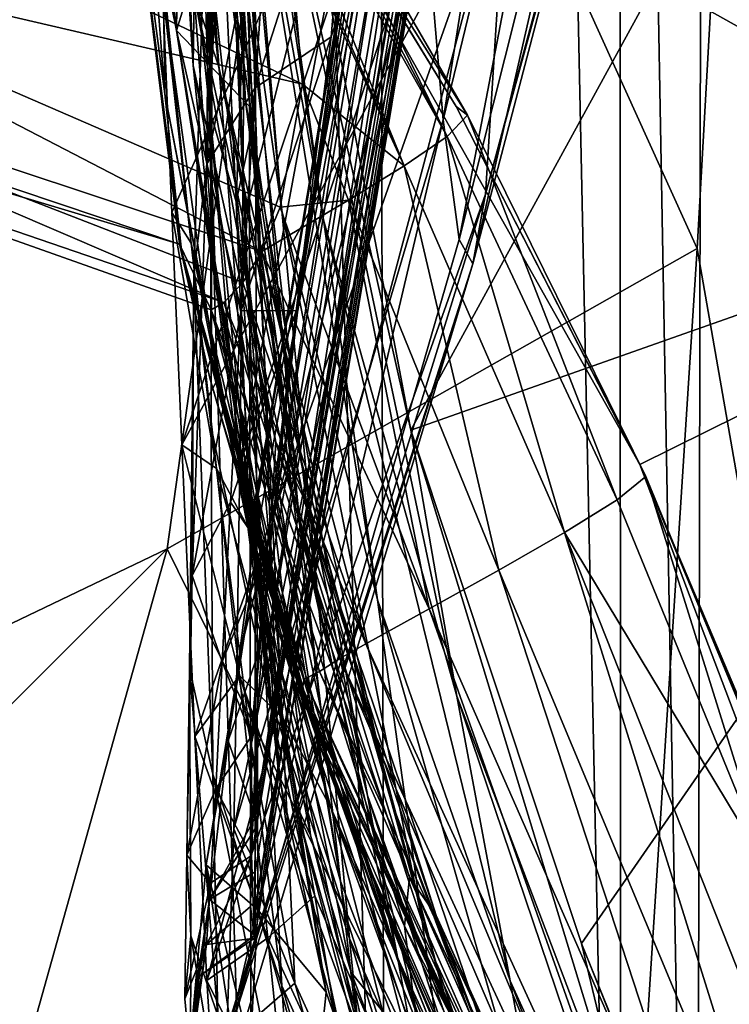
# Model space of a CAD drawing. Header units: metres. Extents: x -1004 to 0, y -708 to 0.
# Tile 57 of 119: x -81 to -62, y -599 to -573. Entities that reach past the tile are written whole.
import ezdxf

# ---------------------------------------------------------------- set-up
doc = ezdxf.new("R2010")
doc.units = ezdxf.units.M

msp = doc.modelspace()

# ---------------------------------------------------------------- linework, layer by layer
at = {"layer": 'top01'}
for points in [[(-73.219353, -580.095581, 1845.704102), (-64.619728, -522.944458, 1879.214722), (-65.648918, -532.924927, 1853.471924)], [(-72.128296, -572.403137, 1871.331665), (-64.619728, -522.944458, 1879.214722), (-73.219353, -580.095581, 1845.704102)], [(-51.296936, -527.997803, 236.875916), (-51.296947, -578.477051, 227.240723), (-77.797905, -529.937927, 241.289352)], [(-51.296947, -578.477051, 227.240723), (-74.978409, -565.226013, 234.657715), (-77.797905, -529.937927, 241.289352)], [(-73.970245, -586.399963, 1819.730713), (-65.648918, -532.924927, 1853.471924), (-66.464455, -541.191345, 1827.096191)], [(-73.970245, -586.399963, 1819.730713), (-73.219353, -580.095581, 1845.704102), (-65.648918, -532.924927, 1853.471924)], [(-66.464455, -541.191345, 1827.096191), (-67.029701, -547.704346, 1800.213379), (-74.366554, -591.302917, 1793.485596)], [(-74.366554, -591.302917, 1793.485596), (-73.970245, -586.399963, 1819.730713), (-66.464455, -541.191345, 1827.096191)], [(-67.165733, -542.588562, 1606.855957), (-79.426987, -558.883301, 1606.53479), (-76.56778, -572.977051, 1606.609741)], [(-74.081085, -583.825745, 1606.674805), (-67.165733, -542.588562, 1606.855957), (-76.56778, -572.977051, 1606.609741)], [(-67.165733, -542.588562, 1606.855957), (-74.429535, -585.996033, 1608.049194), (-67.180069, -542.899109, 1608.049194)], [(-67.165733, -542.588562, 1606.855957), (-74.081085, -583.825745, 1606.674805), (-74.429535, -585.996033, 1608.049194)], [(-67.180069, -542.899109, 1608.049194), (-74.429535, -585.996033, 1608.049194), (-67.459015, -548.980652, 1635.038818)], [(-67.029701, -547.704346, 1800.213379), (-74.429558, -594.792725, 1767.066162), (-74.366554, -591.302917, 1793.485596)], [(-67.029701, -547.704346, 1800.213379), (-67.330322, -552.433777, 1772.953369), (-74.429558, -594.792725, 1767.066162)], [(-74.429535, -585.996033, 1608.049194), (-74.428726, -586.873352, 1612.165161), (-67.459015, -548.980652, 1635.038818)], [(-67.641731, -553.286194, 1662.401733), (-67.459015, -548.980652, 1635.038818), (-74.429184, -594.347595, 1658.520386)], [(-74.429184, -594.347595, 1658.520386), (-67.459015, -548.980652, 1635.038818), (-74.428963, -590.124451, 1629.106079)], [(-67.459015, -548.980652, 1635.038818), (-74.428726, -586.873352, 1612.165161), (-74.428963, -590.124451, 1629.106079)], [(-70.201683, -583.826843, 2040.79895), (-51.296959, -549.301086, 2038.730835), (-76.257782, -551.751221, 2034.772461)], [(-51.296959, -549.301086, 2038.730835), (-70.201683, -583.826843, 2040.79895), (-51.296959, -577.160645, 2043.482788)], [(-76.56778, -572.977051, 1606.609741), (-79.426987, -558.883301, 1606.53479), (-79.011169, -550.045471, 1598.200562)], [(-76.411591, -562.417419, 1598.389282), (-76.56778, -572.977051, 1606.609741), (-79.011169, -550.045471, 1598.200562)], [(-76.115883, -550.24176, 1481.164795), (-74.695518, -574.894104, 1429.613403), (-76.412354, -562.102661, 1481.195557)], [(-75.158745, -565.262634, 1429.622803), (-74.695518, -574.894104, 1429.613403), (-76.115883, -550.24176, 1481.164795)], [(-69.825218, -569.533386, 1297.710938), (-65.341148, -550.373535, 1300.61084), (-69.325836, -575.409058, 1244.251343)], [(-69.325836, -575.409058, 1244.251343), (-65.341148, -550.373535, 1300.61084), (-64.263916, -554.555969, 1247.085938)], [(-74.924385, -565.008118, 1995.390137), (-72.571991, -578.114685, 1997.901611), (-76.257782, -551.751221, 2034.772461)], [(-72.571991, -578.114685, 1997.901611), (-74.783775, -563.470581, 2037.351685), (-76.257782, -551.751221, 2034.772461)], [(-74.783775, -563.470581, 2037.351685), (-70.201683, -583.826843, 2040.79895), (-76.257782, -551.751221, 2034.772461)], [(-75.208206, -567.202209, 1953.267944), (-73.702827, -577.867249, 1955.581055), (-75.924515, -551.876648, 1992.202271)], [(-73.702827, -577.867249, 1955.581055), (-74.924385, -565.008118, 1995.390137), (-75.924515, -551.876648, 1992.202271)], [(-67.330322, -552.433777, 1772.953369), (-74.429535, -596.86908, 1740.515137), (-74.429558, -594.792725, 1767.066162)], [(-67.330322, -552.433777, 1772.953369), (-67.539474, -555.364624, 1745.42395), (-74.429535, -596.86908, 1740.515137)], [(-74.429161, -594.645081, 1661.211426), (-67.641731, -553.286194, 1662.401733), (-74.429184, -594.347595, 1658.520386)], [(-67.713676, -555.792969, 1690.011719), (-67.641731, -553.286194, 1662.401733), (-74.429161, -594.645081, 1661.211426)], [(-62.424465, -556.082886, 1140.137695), (-61.611073, -553.498474, 1086.844604), (-68.176292, -577.426208, 1084.399414)], [(-68.176292, -577.426208, 1084.399414), (-61.611073, -553.498474, 1086.844604), (-67.585403, -568.08075, 978.706482)], [(-68.893585, -578.653931, 1190.834229), (-69.325836, -575.409058, 1244.251343), (-64.263916, -554.555969, 1247.085938)], [(-68.893585, -578.653931, 1190.834229), (-64.263916, -554.555969, 1247.085938), (-63.300873, -556.446106, 1193.57312)], [(-67.539474, -555.364624, 1745.42395), (-74.429535, -597.528687, 1713.859253), (-74.429535, -596.86908, 1740.515137)], [(-67.539474, -555.364624, 1745.42395), (-67.675125, -556.486877, 1717.730469), (-74.429535, -597.528687, 1713.859253)], [(-74.429535, -596.765686, 1687.193726), (-67.713676, -555.792969, 1690.011719), (-74.429512, -595.815063, 1673.453247)], [(-67.675125, -556.486877, 1717.730469), (-67.713676, -555.792969, 1690.011719), (-74.429535, -596.765686, 1687.193726)], [(-74.429512, -595.815063, 1673.453247), (-67.713676, -555.792969, 1690.011719), (-74.429161, -594.645081, 1661.211426)], [(-68.514442, -579.313965, 1137.527466), (-63.300873, -556.446106, 1193.57312), (-62.424465, -556.082886, 1140.137695)], [(-68.514442, -579.313965, 1137.527466), (-62.424465, -556.082886, 1140.137695), (-68.176292, -577.426208, 1084.399414)], [(-76.693306, -577.917419, 854.290344), (-67.062447, -556.369446, 873.302368), (-76.981895, -570.975281, 804.221497)], [(-76.693306, -577.917419, 854.290344), (-76.42173, -584.221497, 904.404785), (-67.062447, -556.369446, 873.302368)], [(-76.42173, -584.221497, 904.404785), (-67.585403, -568.08075, 978.706482), (-67.062447, -556.369446, 873.302368)], [(-67.675125, -556.486877, 1717.730469), (-74.429535, -596.765686, 1687.193726), (-74.429535, -597.528687, 1713.859253)], [(-68.893585, -578.653931, 1190.834229), (-63.300873, -556.446106, 1193.57312), (-68.514442, -579.313965, 1137.527466)], [(-75.593651, -571.537659, 1911.372925), (-74.622543, -580.178467, 1913.445313), (-75.528809, -556.561523, 1950.441162)], [(-74.622543, -580.178467, 1913.445313), (-75.208206, -567.202209, 1953.267944), (-75.528809, -556.561523, 1950.441162)], [(-76.412354, -562.102661, 1481.195557), (-75.421379, -573.93689, 1480.982422), (-76.908875, -559.621887, 1507.623413)], [(-75.421379, -573.93689, 1480.982422), (-76.08268, -571.972961, 1507.167358), (-76.908875, -559.621887, 1507.623413)], [(-74.848152, -584.764221, 1315.238159), (-70.407867, -560.970947, 1351.139404), (-69.825218, -569.533386, 1297.710938)], [(-74.848152, -584.764221, 1315.238159), (-74.776207, -578.262085, 1346.4375), (-70.407867, -560.970947, 1351.139404)], [(-74.776207, -578.262085, 1346.4375), (-74.710999, -570.695923, 1377.612671), (-70.407867, -560.970947, 1351.139404)], [(-76.08268, -571.972961, 1507.167358), (-76.115265, -573.92627, 1533.335693), (-76.889748, -561.817078, 1534.079468)], [(-76.115265, -573.92627, 1533.335693), (-76.337692, -568.634949, 1559.672485), (-76.889748, -561.817078, 1534.079468)], [(-76.412354, -562.102661, 1481.195557), (-74.695518, -574.894104, 1429.613403), (-73.222519, -584.46814, 1429.475098)], [(-75.421379, -573.93689, 1480.982422), (-76.412354, -562.102661, 1481.195557), (-73.222519, -584.46814, 1429.475098)], [(-74.990524, -562.028992, 1910.999268), (-75.742798, -576.596497, 1871.835571), (-75.661522, -565.727356, 1908.970337)], [(-74.990524, -562.028992, 1910.999268), (-73.970161, -567.667236, 1890.784058), (-75.742798, -576.596497, 1871.835571)], [(-76.56778, -572.977051, 1606.609741), (-76.411591, -562.417419, 1598.389282), (-74.423637, -575.213867, 1598.353516)], [(-74.423637, -575.213867, 1598.353516), (-76.411591, -562.417419, 1598.389282), (-74.439278, -564.547119, 1588.418457)], [(-76.880638, -574.700317, 704.322754), (-77.798004, -562.903442, 704.322754), (-78.357964, -563.576233, 664.036865)], [(-77.798004, -562.903442, 704.322754), (-76.880638, -574.700317, 704.322754), (-76.92144, -572.091553, 754.409119)], [(-98.355598, -571.425781, 662.037415), (-76.483864, -578.776123, 662.610168), (-78.39241, -563.357239, 662.560181)], [(-78.39241, -563.357239, 662.560181), (-76.483864, -578.776123, 662.610168), (-78.357964, -563.576233, 664.036865)], [(-75.664558, -575.116638, 1576.669189), (-75.686394, -563.315735, 1572.552368), (-76.337692, -568.634949, 1559.672485)], [(-75.664558, -575.116638, 1576.669189), (-75.533905, -565.166016, 1576.669189), (-75.686394, -563.315735, 1572.552368)], [(-72.571991, -578.114685, 1997.901611), (-68.956696, -591.041992, 1999.729492), (-74.783775, -563.470581, 2037.351685)], [(-68.956696, -591.041992, 1999.729492), (-70.201683, -583.826843, 2040.79895), (-74.783775, -563.470581, 2037.351685)], [(-76.483864, -578.776123, 662.610168), (-76.42775, -578.948425, 664.085571), (-78.357964, -563.576233, 664.036865)], [(-78.357964, -563.576233, 664.036865), (-76.42775, -578.948425, 664.085571), (-76.880638, -574.700317, 704.322754)], [(-75.158745, -565.262634, 1429.622803), (-74.665802, -564.194092, 1401.379272), (-74.355034, -578.416992, 1377.612671)], [(-74.665802, -564.194092, 1401.379272), (-74.710999, -570.695923, 1377.612671), (-74.355034, -578.416992, 1377.612671)], [(-74.439278, -564.547119, 1588.418457), (-75.533905, -565.166016, 1576.669189), (-74.941856, -577.627441, 1593.041504)], [(-74.423637, -575.213867, 1598.353516), (-74.439278, -564.547119, 1588.418457), (-74.941856, -577.627441, 1593.041504)], [(-73.702827, -577.867249, 1955.581055), (-71.106735, -588.429016, 1957.341431), (-74.924385, -565.008118, 1995.390137)], [(-71.106735, -588.429016, 1957.341431), (-72.571991, -578.114685, 1997.901611), (-74.924385, -565.008118, 1995.390137)], [(-74.941856, -577.627441, 1593.041504), (-75.533905, -565.166016, 1576.669189), (-75.664558, -575.116638, 1576.669189)], [(-74.355034, -578.416992, 1377.612671), (-73.245384, -586.120544, 1377.612671), (-75.158745, -565.262634, 1429.622803)], [(-73.245384, -586.120544, 1377.612671), (-74.695518, -574.894104, 1429.613403), (-75.158745, -565.262634, 1429.622803)], [(-74.978409, -565.226013, 234.657715), (-68.972542, -575.041016, 408.139984), (-74.742058, -565.582031, 408.139984)], [(-74.978409, -565.226013, 234.657715), (-63.98497, -584.754639, 227.897385), (-68.972542, -575.041016, 408.139984)], [(-51.296947, -578.477051, 227.240723), (-63.98497, -584.754639, 227.897385), (-74.978409, -565.226013, 234.657715)], [(-74.742058, -565.582031, 408.139984), (-68.661522, -575.279236, 440.160004), (-74.169701, -565.775635, 440.160065)], [(-74.742058, -565.582031, 408.139984), (-68.972542, -575.041016, 408.139984), (-68.661522, -575.279236, 440.160004)], [(-75.661522, -565.727356, 1908.970337), (-76.093445, -579.62085, 1870.565918), (-75.621635, -583.752869, 1871.379517)], [(-75.661522, -565.727356, 1908.970337), (-75.742798, -576.596497, 1871.835571), (-76.093445, -579.62085, 1870.565918)], [(-75.593651, -571.537659, 1911.372925), (-75.661522, -565.727356, 1908.970337), (-75.621635, -583.752869, 1871.379517)], [(-74.297752, -566.225159, 472.176666), (-74.169701, -565.775635, 440.160065), (-69.214943, -575.853088, 472.176575)], [(-74.169701, -565.775635, 440.160065), (-68.661522, -575.279236, 440.160004), (-69.214943, -575.853088, 472.176575)], [(-69.214943, -575.853088, 472.176575), (-74.512703, -566.471375, 485.62915), (-74.297752, -566.225159, 472.176666)], [(-74.431076, -574.539856, 1871.153076), (-73.970161, -567.667236, 1890.784058), (-71.78714, -566.295654, 1890.245117)], [(-71.78714, -566.295654, 1890.245117), (-72.362312, -573.154846, 1870.685669), (-74.431076, -574.539856, 1871.153076)], [(-72.15197, -572.493835, 1872.477051), (-72.362312, -573.154846, 1870.685669), (-71.78714, -566.295654, 1890.245117)], [(-73.659073, -569.250854, 501.049255), (-74.512703, -566.471375, 485.62915), (-70.380638, -576.65625, 504.182953)], [(-74.512703, -566.471375, 485.62915), (-69.214943, -575.853088, 472.176575), (-70.380638, -576.65625, 504.182953)], [(-73.145058, -574.439148, 536.259094), (-91.023666, -570.274963, 564.49646), (-89.341682, -566.729431, 532.700256)], [(-73.538696, -569.785034, 504.227203), (-73.145058, -574.439148, 536.259094), (-89.341682, -566.729431, 532.700256)], [(-74.622543, -580.178467, 1913.445313), (-72.694023, -588.75, 1915.100708), (-75.208206, -567.202209, 1953.267944)], [(-72.694023, -588.75, 1915.100708), (-73.702827, -577.867249, 1955.581055), (-75.208206, -567.202209, 1953.267944)], [(-75.742798, -576.596497, 1871.835571), (-73.970161, -567.667236, 1890.784058), (-74.431076, -574.539856, 1871.153076)], [(-76.42173, -584.221497, 904.404785), (-76.062798, -592.136536, 976.209412), (-67.585403, -568.08075, 978.706482)], [(-76.062798, -592.136536, 976.209412), (-75.738686, -598.756653, 1048.179688), (-67.585403, -568.08075, 978.706482)], [(-67.585403, -568.08075, 978.706482), (-75.738686, -598.756653, 1048.179688), (-68.176292, -577.426208, 1084.399414)], [(-75.508118, -579.728943, 1558.762573), (-75.664558, -575.116638, 1576.669189), (-76.337692, -568.634949, 1559.672485)], [(-76.115265, -573.92627, 1533.335693), (-75.508118, -579.728943, 1558.762573), (-76.337692, -568.634949, 1559.672485)], [(-70.380638, -576.65625, 504.182953), (-73.538696, -569.785034, 504.227203), (-73.659073, -569.250854, 501.049255)], [(-74.926849, -590.21936, 1284.02832), (-69.825218, -569.533386, 1297.710938), (-75.01226, -594.642212, 1252.822388)], [(-69.825218, -569.533386, 1297.710938), (-69.325836, -575.409058, 1244.251343), (-75.01226, -594.642212, 1252.822388)], [(-74.926849, -590.21936, 1284.02832), (-74.848152, -584.764221, 1315.238159), (-69.825218, -569.533386, 1297.710938)], [(-73.145058, -574.439148, 536.259094), (-73.538696, -569.785034, 504.227203), (-70.380638, -576.65625, 504.182953)], [(-91.023666, -570.274963, 564.49646), (-74.245033, -578.975342, 584.492371), (-93.122002, -572.70575, 596.382385)], [(-73.145058, -574.439148, 536.259094), (-73.746994, -577.775024, 568.230286), (-91.023666, -570.274963, 564.49646)], [(-73.746994, -577.775024, 568.230286), (-74.245033, -578.975342, 584.492371), (-91.023666, -570.274963, 564.49646)], [(-74.710999, -570.695923, 1377.612671), (-74.776207, -578.262085, 1346.4375), (-74.03537, -584.70697, 1347.274536)], [(-74.355034, -578.416992, 1377.612671), (-74.710999, -570.695923, 1377.612671), (-74.03537, -584.70697, 1347.274536)], [(-103.389359, -570.721741, 628.322754), (-76.483864, -578.776123, 662.610168), (-98.355598, -571.425781, 662.037415)], [(-103.389359, -570.721741, 628.322754), (-75.624001, -580.557129, 628.322754), (-76.483864, -578.776123, 662.610168)], [(-75.624001, -580.557129, 628.322754), (-103.389359, -570.721741, 628.322754), (-75.281456, -580.358398, 616.121094)], [(-103.389359, -570.721741, 628.322754), (-93.122002, -572.70575, 596.382385), (-75.281456, -580.358398, 616.121094)], [(-76.92144, -572.091553, 754.409119), (-76.166374, -578.749146, 804.861206), (-76.981895, -570.975281, 804.221497)], [(-76.981895, -570.975281, 804.221497), (-76.166374, -578.749146, 804.861206), (-76.693306, -577.917419, 854.290344)], [(-75.621635, -583.752869, 1871.379517), (-74.131485, -590.757385, 1872.895386), (-75.593651, -571.537659, 1911.372925)], [(-74.131485, -590.757385, 1872.895386), (-74.622543, -580.178467, 1913.445313), (-75.593651, -571.537659, 1911.372925)], [(-73.868484, -584.148132, 1506.449097), (-76.115265, -573.92627, 1533.335693), (-76.08268, -571.972961, 1507.167358)], [(-73.123672, -585.621948, 1480.525635), (-73.868484, -584.148132, 1506.449097), (-76.08268, -571.972961, 1507.167358)], [(-75.421379, -573.93689, 1480.982422), (-73.123672, -585.621948, 1480.525635), (-76.08268, -571.972961, 1507.167358)], [(-76.880638, -574.700317, 704.322754), (-75.700546, -580.821167, 754.376648), (-76.92144, -572.091553, 754.409119)], [(-76.92144, -572.091553, 754.409119), (-75.700546, -580.821167, 754.376648), (-76.166374, -578.749146, 804.861206)], [(-73.318871, -580.585205, 1846.520508), (-72.15197, -572.493835, 1872.477051), (-73.219353, -580.095581, 1845.704102)], [(-72.15197, -572.493835, 1872.477051), (-73.318871, -580.585205, 1846.520508), (-72.362312, -573.154846, 1870.685669)], [(-73.219353, -580.095581, 1845.704102), (-72.15197, -572.493835, 1872.477051), (-72.128296, -572.403137, 1871.331665)], [(-74.245033, -578.975342, 584.492371), (-74.766785, -579.821167, 600.250183), (-93.122002, -572.70575, 596.382385)], [(-93.122002, -572.70575, 596.382385), (-74.766785, -579.821167, 600.250183), (-75.281456, -580.358398, 616.121094)], [(-74.381889, -587.191223, 1606.666992), (-76.56778, -572.977051, 1606.609741), (-74.423637, -575.213867, 1598.353516)], [(-74.381889, -587.191223, 1606.666992), (-74.409805, -586.466125, 1606.666626), (-76.56778, -572.977051, 1606.609741)], [(-74.409805, -586.466125, 1606.666626), (-74.438408, -585.741028, 1606.665405), (-76.56778, -572.977051, 1606.609741)], [(-76.56778, -572.977051, 1606.609741), (-74.438408, -585.741028, 1606.665405), (-74.081085, -583.825745, 1606.674805)], [(-72.362312, -573.154846, 1870.685669), (-74.805, -580.582642, 1851.248291), (-74.431076, -574.539856, 1871.153076)], [(-73.318871, -580.585205, 1846.520508), (-74.805, -580.582642, 1851.248291), (-72.362312, -573.154846, 1870.685669)], [(-75.508118, -579.728943, 1558.762573), (-76.115265, -573.92627, 1533.335693), (-73.962982, -585.813354, 1532.331055)], [(-73.962982, -585.813354, 1532.331055), (-76.115265, -573.92627, 1533.335693), (-73.868484, -584.148132, 1506.449097)], [(-73.222519, -584.46814, 1429.475098), (-70.734505, -593.895203, 1429.208252), (-75.421379, -573.93689, 1480.982422)], [(-70.734505, -593.895203, 1429.208252), (-73.123672, -585.621948, 1480.525635), (-75.421379, -573.93689, 1480.982422)], [(-73.746994, -577.775024, 568.230286), (-73.145058, -574.439148, 536.259094), (-71.891548, -577.581787, 536.180359)], [(-71.891548, -577.581787, 536.180359), (-73.145058, -574.439148, 536.259094), (-70.380638, -576.65625, 504.182953)], [(-76.880638, -574.700317, 704.322754), (-74.976151, -584.501038, 704.322754), (-75.700546, -580.821167, 754.376648)], [(-76.42775, -578.948425, 664.085571), (-74.976151, -584.501038, 704.322754), (-76.880638, -574.700317, 704.322754)], [(-74.805, -580.582642, 1851.248291), (-75.742798, -576.596497, 1871.835571), (-74.431076, -574.539856, 1871.153076)], [(-74.695518, -574.894104, 1429.613403), (-71.374352, -593.740479, 1377.612671), (-73.222519, -584.46814, 1429.475098)], [(-73.245384, -586.120544, 1377.612671), (-71.374352, -593.740479, 1377.612671), (-74.695518, -574.894104, 1429.613403)], [(-74.59832, -585.761292, 1592.689941), (-75.664558, -575.116638, 1576.669189), (-74.844215, -585.004761, 1576.669189)], [(-74.59832, -585.761292, 1592.689941), (-74.941856, -577.627441, 1593.041504), (-75.664558, -575.116638, 1576.669189)], [(-74.844215, -585.004761, 1576.669189), (-75.664558, -575.116638, 1576.669189), (-75.508118, -579.728943, 1558.762573)], [(-74.423637, -575.213867, 1598.353516), (-74.941856, -577.627441, 1593.041504), (-73.78315, -593.190002, 1606.682617)], [(-74.381889, -587.191223, 1606.666992), (-74.423637, -575.213867, 1598.353516), (-73.78315, -593.190002, 1606.682617)], [(-68.972542, -575.041016, 408.139984), (-63.824398, -585.086792, 440.159851), (-68.661522, -575.279236, 440.160004)], [(-68.972542, -575.041016, 408.139984), (-63.947975, -584.833679, 408.139984), (-63.824398, -585.086792, 440.159851)], [(-63.98497, -584.754639, 227.897385), (-63.947975, -584.833679, 408.139984), (-68.972542, -575.041016, 408.139984)], [(-75.01226, -594.642212, 1252.822388), (-69.325836, -575.409058, 1244.251343), (-75.202965, -600.441711, 1190.483643)], [(-69.325836, -575.409058, 1244.251343), (-68.893585, -578.653931, 1190.834229), (-75.202965, -600.441711, 1190.483643)], [(-68.661522, -575.279236, 440.160004), (-64.604073, -585.715393, 472.176117), (-69.214943, -575.853088, 472.176575)], [(-68.661522, -575.279236, 440.160004), (-63.824398, -585.086792, 440.159851), (-64.604073, -585.715393, 472.176117)], [(-70.380638, -576.65625, 504.182953), (-69.214943, -575.853088, 472.176575), (-66.025696, -586.60083, 504.182098)], [(-69.214943, -575.853088, 472.176575), (-64.604073, -585.715393, 472.176117), (-66.025696, -586.60083, 504.182098)], [(-76.139725, -587.769165, 1831.575317), (-75.742798, -576.596497, 1871.835571), (-74.805, -580.582642, 1851.248291)], [(-75.742798, -576.596497, 1871.835571), (-76.139725, -587.769165, 1831.575317), (-76.093445, -579.62085, 1870.565918)], [(-70.380638, -576.65625, 504.182953), (-67.815506, -587.625488, 536.179138), (-71.891548, -577.581787, 536.180359)], [(-67.815506, -587.625488, 536.179138), (-70.380638, -576.65625, 504.182953), (-66.025696, -586.60083, 504.182098)], [(-70.201683, -583.826843, 2040.79895), (-65.568436, -597.759644, 2042.431763), (-51.296959, -577.160645, 2043.482788)], [(-51.296959, -577.160645, 2043.482788), (-65.568436, -597.759644, 2042.431763), (-62.57346, -605.198792, 2043.071655)], [(-62.57346, -605.198792, 2043.071655), (-51.296959, -605.198792, 2045.060059), (-51.296959, -577.160645, 2043.482788)], [(-75.738686, -598.756653, 1048.179688), (-75.573997, -601.320923, 1088.178589), (-68.176292, -577.426208, 1084.399414)], [(-68.176292, -577.426208, 1084.399414), (-75.573997, -601.320923, 1088.178589), (-68.514442, -579.313965, 1137.527466)], [(-73.78315, -593.190002, 1606.682617), (-74.941856, -577.627441, 1593.041504), (-74.59832, -585.761292, 1592.689941)], [(-73.485001, -578.522888, 568.174744), (-73.746994, -577.775024, 568.230286), (-71.891548, -577.581787, 536.180359)], [(-71.891548, -577.581787, 536.180359), (-69.703461, -588.671692, 568.17334), (-73.485001, -578.522888, 568.174744)], [(-67.815506, -587.625488, 536.179138), (-69.703461, -588.671692, 568.17334), (-71.891548, -577.581787, 536.180359)], [(-76.166374, -578.749146, 804.861206), (-75.479729, -584.865662, 855.416626), (-76.693306, -577.917419, 854.290344)], [(-76.693306, -577.917419, 854.290344), (-75.479729, -584.865662, 855.416626), (-76.42173, -584.221497, 904.404785)], [(-74.245033, -578.975342, 584.492371), (-73.746994, -577.775024, 568.230286), (-73.485001, -578.522888, 568.174744)], [(-72.694023, -588.75, 1915.100708), (-69.892952, -597.154663, 1916.30957), (-73.702827, -577.867249, 1955.581055)], [(-69.892952, -597.154663, 1916.30957), (-71.106735, -588.429016, 1957.341431), (-73.702827, -577.867249, 1955.581055)], [(-71.106735, -588.429016, 1957.341431), (-67.50058, -598.766785, 1958.545776), (-72.571991, -578.114685, 1997.901611)], [(-67.50058, -598.766785, 1958.545776), (-68.956696, -591.041992, 1999.729492), (-72.571991, -578.114685, 1997.901611)], [(-74.776207, -578.262085, 1346.4375), (-74.848152, -584.764221, 1315.238159), (-73.760269, -590.215576, 1316.699829)], [(-74.03537, -584.70697, 1347.274536), (-74.776207, -578.262085, 1346.4375), (-73.760269, -590.215576, 1316.699829)], [(-74.03537, -584.70697, 1347.274536), (-72.634453, -591.433594, 1347.22644), (-74.355034, -578.416992, 1377.612671)], [(-72.634453, -591.433594, 1347.22644), (-73.245384, -586.120544, 1377.612671), (-74.355034, -578.416992, 1377.612671)], [(-75.202965, -600.441711, 1190.483643), (-68.893585, -578.653931, 1190.834229), (-68.514442, -579.313965, 1137.527466)], [(-69.703461, -588.671692, 568.17334), (-74.245033, -578.975342, 584.492371), (-73.485001, -578.522888, 568.174744)], [(-55.983807, -605.837585, 220.109924), (-63.98497, -584.754639, 227.897385), (-51.296947, -578.477051, 227.240723)], [(-75.658936, -582.410522, 662.631775), (-76.483864, -578.776123, 662.610168), (-73.161613, -590.917786, 660.184387)], [(-73.161613, -590.917786, 660.184387), (-76.483864, -578.776123, 662.610168), (-73.146431, -590.81488, 656.184937)], [(-76.483864, -578.776123, 662.610168), (-73.098671, -590.579102, 648.187073), (-73.146431, -590.81488, 656.184937)], [(-76.483864, -578.776123, 662.610168), (-75.624001, -580.557129, 628.322754), (-73.098671, -590.579102, 648.187073)], [(-76.483864, -578.776123, 662.610168), (-75.658936, -582.410522, 662.631775), (-76.42775, -578.948425, 664.085571)], [(-75.658936, -582.410522, 662.631775), (-72.723816, -592.25708, 664.179382), (-76.42775, -578.948425, 664.085571)], [(-76.42775, -578.948425, 664.085571), (-72.723816, -592.25708, 664.179382), (-74.976151, -584.501038, 704.322754)], [(-75.700546, -580.821167, 754.376648), (-74.632095, -586.460205, 804.860474), (-76.166374, -578.749146, 804.861206)], [(-76.166374, -578.749146, 804.861206), (-74.632095, -586.460205, 804.860474), (-75.479729, -584.865662, 855.416626)], [(-74.766785, -579.821167, 600.250183), (-74.245033, -578.975342, 584.492371), (-71.419464, -589.622437, 600.171692)], [(-74.245033, -578.975342, 584.492371), (-69.703461, -588.671692, 568.17334), (-71.419464, -589.622437, 600.171692)], [(-75.573997, -601.320923, 1088.178589), (-75.419754, -602.249939, 1128.336426), (-68.514442, -579.313965, 1137.527466)], [(-68.514442, -579.313965, 1137.527466), (-75.419754, -602.249939, 1128.336426), (-75.202965, -600.441711, 1190.483643)], [(-76.093445, -579.62085, 1870.565918), (-76.209663, -590.285706, 1830.785522), (-75.579216, -593.159119, 1830.649658)], [(-76.093445, -579.62085, 1870.565918), (-76.139725, -587.769165, 1831.575317), (-76.209663, -590.285706, 1830.785522)], [(-75.621635, -583.752869, 1871.379517), (-76.093445, -579.62085, 1870.565918), (-75.579216, -593.159119, 1830.649658)], [(-73.410561, -590.547241, 1557.622925), (-74.844215, -585.004761, 1576.669189), (-75.508118, -579.728943, 1558.762573)], [(-73.410561, -590.547241, 1557.622925), (-75.508118, -579.728943, 1558.762573), (-73.962982, -585.813354, 1532.331055)], [(-74.766785, -579.821167, 600.250183), (-71.419464, -589.622437, 600.171692), (-75.281456, -580.358398, 616.121094)], [(-74.131485, -590.757385, 1872.895386), (-71.866783, -597.618286, 1874.075806), (-74.622543, -580.178467, 1913.445313)], [(-71.866783, -597.618286, 1874.075806), (-72.694023, -588.75, 1915.100708), (-74.622543, -580.178467, 1913.445313)], [(-73.970245, -586.399963, 1819.730713), (-73.318871, -580.585205, 1846.520508), (-73.219353, -580.095581, 1845.704102)], [(-75.098816, -585.777466, 1831.103394), (-76.139725, -587.769165, 1831.575317), (-74.805, -580.582642, 1851.248291)], [(-75.281456, -580.358398, 616.121094), (-72.131828, -590.021973, 616.174316), (-75.624001, -580.557129, 628.322754)], [(-72.131828, -590.021973, 616.174316), (-72.685722, -590.370605, 632.178894), (-75.624001, -580.557129, 628.322754)], [(-75.624001, -580.557129, 628.322754), (-72.685722, -590.370605, 632.178894), (-73.098671, -590.579102, 648.187073)], [(-71.419464, -589.622437, 600.171692), (-72.131828, -590.021973, 616.174316), (-75.281456, -580.358398, 616.121094)], [(-74.805, -580.582642, 1851.248291), (-73.318871, -580.585205, 1846.520508), (-75.098816, -585.777466, 1831.103394)], [(-73.318871, -580.585205, 1846.520508), (-74.125481, -587.189819, 1820.133301), (-75.098816, -585.777466, 1831.103394)], [(-74.125481, -587.189819, 1820.133301), (-73.318871, -580.585205, 1846.520508), (-73.970245, -586.399963, 1819.730713)], [(-73.605247, -589.491394, 754.36322), (-74.632095, -586.460205, 804.860474), (-75.700546, -580.821167, 754.376648)], [(-74.976151, -584.501038, 704.322754), (-73.605247, -589.491394, 754.36322), (-75.700546, -580.821167, 754.376648)], [(-73.179382, -590.9328, 662.185486), (-73.186432, -590.925415, 662.696655), (-75.658936, -582.410522, 662.631775)], [(-73.179382, -590.9328, 662.185486), (-75.658936, -582.410522, 662.631775), (-73.161613, -590.917786, 660.184387)], [(-75.658936, -582.410522, 662.631775), (-73.186432, -590.925415, 662.696655), (-72.723816, -592.25708, 664.179382)], [(-75.579216, -593.159119, 1830.649658), (-73.705246, -598.900696, 1831.773315), (-75.621635, -583.752869, 1871.379517)], [(-73.705246, -598.900696, 1831.773315), (-74.131485, -590.757385, 1872.895386), (-75.621635, -583.752869, 1871.379517)], [(-74.081085, -583.825745, 1606.674805), (-74.438408, -585.741028, 1606.665405), (-74.429535, -585.996033, 1608.049194)], [(-65.568436, -597.759644, 2042.431763), (-70.201683, -583.826843, 2040.79895), (-64.152229, -603.654663, 2000.903442)], [(-64.152229, -603.654663, 2000.903442), (-70.201683, -583.826843, 2040.79895), (-68.956696, -591.041992, 1999.729492)], [(-75.479729, -584.865662, 855.416626), (-74.856987, -590.481506, 906.052185), (-76.42173, -584.221497, 904.404785)], [(-76.42173, -584.221497, 904.404785), (-74.856987, -590.481506, 906.052185), (-76.062798, -592.136536, 976.209412)], [(-73.868484, -584.148132, 1506.449097), (-70.239395, -595.969116, 1505.473022), (-73.962982, -585.813354, 1532.331055)], [(-73.123672, -585.621948, 1480.525635), (-69.511261, -596.996094, 1479.826904), (-73.868484, -584.148132, 1506.449097)], [(-69.511261, -596.996094, 1479.826904), (-70.239395, -595.969116, 1505.473022), (-73.868484, -584.148132, 1506.449097)], [(-73.605247, -589.491394, 754.36322), (-74.976151, -584.501038, 704.322754), (-70.645248, -597.966309, 754.378906)], [(-74.976151, -584.501038, 704.322754), (-72.042046, -594.089844, 704.322754), (-70.645248, -597.966309, 754.378906)], [(-72.723816, -592.25708, 664.179382), (-72.042046, -594.089844, 704.322754), (-74.976151, -584.501038, 704.322754)], [(-73.222519, -584.46814, 1429.475098), (-71.374352, -593.740479, 1377.612671), (-68.738998, -601.206116, 1377.612671)], [(-73.222519, -584.46814, 1429.475098), (-68.738998, -601.206116, 1377.612671), (-70.734505, -593.895203, 1429.208252)], [(-74.632095, -586.460205, 804.860474), (-73.671326, -591.652344, 855.429443), (-75.479729, -584.865662, 855.416626)], [(-75.479729, -584.865662, 855.416626), (-73.671326, -591.652344, 855.429443), (-74.856987, -590.481506, 906.052185)], [(-74.848152, -584.764221, 1315.238159), (-74.926849, -590.21936, 1284.02832), (-73.530998, -594.929138, 1285.942383)], [(-73.760269, -590.215576, 1316.699829), (-74.848152, -584.764221, 1315.238159), (-73.530998, -594.929138, 1285.942383)], [(-73.760269, -590.215576, 1316.699829), (-72.108353, -596.06134, 1316.590454), (-74.03537, -584.70697, 1347.274536)], [(-72.108353, -596.06134, 1316.590454), (-72.634453, -591.433594, 1347.22644), (-74.03537, -584.70697, 1347.274536)], [(-63.947975, -584.833679, 408.139984), (-63.98497, -584.754639, 227.897385), (-59.657181, -594.962708, 408.139984)], [(-63.98497, -584.754639, 227.897385), (-55.983807, -605.837585, 220.109924), (-59.657181, -594.962708, 408.139984)], [(-59.652096, -595.199707, 440.159698), (-63.947975, -584.833679, 408.139984), (-59.657181, -594.962708, 408.139984)], [(-63.824398, -585.086792, 440.159851), (-63.947975, -584.833679, 408.139984), (-59.652096, -595.199707, 440.159698)], [(-73.380203, -593.851685, 1592.401855), (-74.844215, -585.004761, 1576.669189), (-72.925056, -594.814758, 1576.669189)], [(-73.380203, -593.851685, 1592.401855), (-74.59832, -585.761292, 1592.689941), (-74.844215, -585.004761, 1576.669189)], [(-73.410561, -590.547241, 1557.622925), (-72.925056, -594.814758, 1576.669189), (-74.844215, -585.004761, 1576.669189)], [(-64.604073, -585.715393, 472.176117), (-63.824398, -585.086792, 440.159851), (-60.474724, -595.802185, 472.175598)], [(-60.474724, -595.802185, 472.175598), (-63.824398, -585.086792, 440.159851), (-59.652096, -595.199707, 440.159698)], [(-70.734505, -593.895203, 1429.208252), (-67.241257, -603.050842, 1428.814331), (-73.123672, -585.621948, 1480.525635)], [(-67.241257, -603.050842, 1428.814331), (-69.511261, -596.996094, 1479.826904), (-73.123672, -585.621948, 1480.525635)], [(-75.325386, -590.108093, 1810.753906), (-76.139725, -587.769165, 1831.575317), (-75.098816, -585.777466, 1831.103394)], [(-74.125481, -587.189819, 1820.133301), (-75.325386, -590.108093, 1810.753906), (-75.098816, -585.777466, 1831.103394)], [(-72.499527, -599.079285, 1606.716187), (-74.59832, -585.761292, 1592.689941), (-73.380203, -593.851685, 1592.401855)], [(-72.499527, -599.079285, 1606.716187), (-73.78315, -593.190002, 1606.682617), (-74.59832, -585.761292, 1592.689941)], [(-74.429535, -585.996033, 1608.049194), (-74.438408, -585.741028, 1606.665405), (-74.428726, -586.873352, 1612.165161)], [(-74.409805, -586.466125, 1606.666626), (-74.428726, -586.873352, 1612.165161), (-74.438408, -585.741028, 1606.665405)], [(-70.239395, -595.969116, 1505.473022), (-70.373009, -597.285461, 1531.072876), (-73.962982, -585.813354, 1532.331055)], [(-73.962982, -585.813354, 1532.331055), (-70.373009, -597.285461, 1531.072876), (-73.410561, -590.547241, 1557.622925)], [(-66.025696, -586.60083, 504.182098), (-64.604073, -585.715393, 472.176117), (-60.474724, -595.802185, 472.175598)], [(-71.374352, -593.740479, 1377.612671), (-73.245384, -586.120544, 1377.612671), (-70.565125, -598.128174, 1347.17627)], [(-70.565125, -598.128174, 1347.17627), (-73.245384, -586.120544, 1377.612671), (-72.634453, -591.433594, 1347.22644)], [(-75.165367, -592.257507, 1639.949463), (-74.428963, -590.124451, 1629.106079), (-74.409805, -586.466125, 1606.666626)], [(-74.409805, -586.466125, 1606.666626), (-74.381889, -587.191223, 1606.666992), (-75.165367, -592.257507, 1639.949463)], [(-72.36882, -594.092224, 804.864868), (-74.632095, -586.460205, 804.860474), (-73.605247, -589.491394, 754.36322)], [(-72.36882, -594.092224, 804.864868), (-73.671326, -591.652344, 855.429443), (-74.632095, -586.460205, 804.860474)], [(-74.524483, -592.128967, 1793.518311), (-73.970245, -586.399963, 1819.730713), (-74.366554, -591.302917, 1793.485596)], [(-74.524483, -592.128967, 1793.518311), (-74.125481, -587.189819, 1820.133301), (-73.970245, -586.399963, 1819.730713)], [(-74.428963, -590.124451, 1629.106079), (-74.428726, -586.873352, 1612.165161), (-74.409805, -586.466125, 1606.666626)], [(-59.457424, -607.626343, 536.176514), (-67.815506, -587.625488, 536.179138), (-66.025696, -586.60083, 504.182098)], [(-60.474724, -595.802185, 472.175598), (-58.017033, -606.810181, 504.180237), (-66.025696, -586.60083, 504.182098)], [(-58.017033, -606.810181, 504.180237), (-59.457424, -607.626343, 536.176514), (-66.025696, -586.60083, 504.182098)], [(-74.381889, -587.191223, 1606.666992), (-75.762894, -595.622437, 1656.737427), (-75.165367, -592.257507, 1639.949463)], [(-74.352173, -596.839661, 1631.730713), (-75.762894, -595.622437, 1656.737427), (-74.381889, -587.191223, 1606.666992)], [(-74.125481, -587.189819, 1820.133301), (-74.524483, -592.128967, 1793.518311), (-75.325386, -590.108093, 1810.753906)], [(-74.381889, -587.191223, 1606.666992), (-73.78315, -593.190002, 1606.682617), (-74.352173, -596.839661, 1631.730713)], [(-76.139725, -587.769165, 1831.575317), (-76.28791, -595.36322, 1790.504517), (-76.209663, -590.285706, 1830.785522)], [(-76.28791, -595.36322, 1790.504517), (-76.139725, -587.769165, 1831.575317), (-75.325386, -590.108093, 1810.753906)], [(-69.703461, -588.671692, 568.17334), (-67.815506, -587.625488, 536.179138), (-60.987484, -608.472656, 568.170288)], [(-60.987484, -608.472656, 568.170288), (-67.815506, -587.625488, 536.179138), (-59.457424, -607.626343, 536.176514)], [(-69.892952, -597.154663, 1916.30957), (-66.292473, -605.30011, 1917.071045), (-71.106735, -588.429016, 1957.341431)], [(-66.292473, -605.30011, 1917.071045), (-67.50058, -598.766785, 1958.545776), (-71.106735, -588.429016, 1957.341431)], [(-71.866783, -597.618286, 1874.075806), (-68.904663, -604.262512, 1874.897827), (-72.694023, -588.75, 1915.100708)], [(-68.904663, -604.262512, 1874.897827), (-69.892952, -597.154663, 1916.30957), (-72.694023, -588.75, 1915.100708)], [(-71.419464, -589.622437, 600.171692), (-69.703461, -588.671692, 568.17334), (-62.420319, -609.260437, 600.165771)], [(-69.703461, -588.671692, 568.17334), (-60.987484, -608.472656, 568.170288), (-62.420319, -609.260437, 600.165771)], [(-70.645248, -597.966309, 754.378906), (-72.36882, -594.092224, 804.864868), (-73.605247, -589.491394, 754.36322)], [(-72.131828, -590.021973, 616.174316), (-71.419464, -589.622437, 600.171692), (-63.044308, -609.603333, 616.190186)], [(-63.044308, -609.603333, 616.190186), (-71.419464, -589.622437, 600.171692), (-62.420319, -609.260437, 600.165771)], [(-75.325386, -590.108093, 1810.753906), (-75.50103, -593.559387, 1790.236084), (-76.28791, -595.36322, 1790.504517)], [(-74.524483, -592.128967, 1793.518311), (-75.50103, -593.559387, 1790.236084), (-75.325386, -590.108093, 1810.753906)], [(-74.429184, -594.347595, 1658.520386), (-74.428963, -590.124451, 1629.106079), (-75.165367, -592.257507, 1639.949463)], [(-63.563118, -609.90509, 632.096252), (-72.685722, -590.370605, 632.178894), (-72.131828, -590.021973, 616.174316)], [(-63.563118, -609.90509, 632.096252), (-72.131828, -590.021973, 616.174316), (-63.044308, -609.603333, 616.190186)], [(-76.209663, -590.285706, 1830.785522), (-76.28791, -595.36322, 1790.504517), (-76.17202, -597.55011, 1788.963013)], [(-75.579216, -593.159119, 1830.649658), (-76.209663, -590.285706, 1830.785522), (-75.441162, -599.718445, 1789.375122)], [(-76.209663, -590.285706, 1830.785522), (-76.17202, -597.55011, 1788.963013), (-75.441162, -599.718445, 1789.375122)], [(-74.926849, -590.21936, 1284.02832), (-75.01226, -594.642212, 1252.822388), (-73.349625, -598.828735, 1255.053467)], [(-73.530998, -594.929138, 1285.942383), (-74.926849, -590.21936, 1284.02832), (-73.349625, -598.828735, 1255.053467)], [(-73.530998, -594.929138, 1285.942383), (-71.65667, -600.048706, 1285.78064), (-73.760269, -590.215576, 1316.699829)], [(-71.65667, -600.048706, 1285.78064), (-72.108353, -596.06134, 1316.590454), (-73.760269, -590.215576, 1316.699829)], [(-72.685722, -590.370605, 632.178894), (-63.993095, -610.12384, 648.383057), (-73.098671, -590.579102, 648.187073)], [(-63.993095, -610.12384, 648.383057), (-72.685722, -590.370605, 632.178894), (-63.563118, -609.90509, 632.096252)], [(-74.856987, -590.481506, 906.052185), (-74.083122, -597.601624, 978.308777), (-76.062798, -592.136536, 976.209412)], [(-73.671326, -591.652344, 855.429443), (-72.81015, -596.460266, 906.052185), (-74.856987, -590.481506, 906.052185)], [(-74.856987, -590.481506, 906.052185), (-72.81015, -596.460266, 906.052185), (-74.083122, -597.601624, 978.308777)], [(-69.922791, -600.881226, 1556.261719), (-71.824379, -598.544861, 1576.669189), (-73.410561, -590.547241, 1557.622925)], [(-71.824379, -598.544861, 1576.669189), (-72.925056, -594.814758, 1576.669189), (-73.410561, -590.547241, 1557.622925)], [(-70.373009, -597.285461, 1531.072876), (-69.922791, -600.881226, 1556.261719), (-73.410561, -590.547241, 1557.622925)], [(-73.146431, -590.81488, 656.184937), (-73.098671, -590.579102, 648.187073), (-64.090759, -610.279724, 655.483582)], [(-73.098671, -590.579102, 648.187073), (-63.993095, -610.12384, 648.383057), (-64.090759, -610.279724, 655.483582)], [(-73.705246, -598.900696, 1831.773315), (-71.195473, -604.44281, 1832.627563), (-74.131485, -590.757385, 1872.895386)], [(-71.195473, -604.44281, 1832.627563), (-71.866783, -597.618286, 1874.075806), (-74.131485, -590.757385, 1872.895386)], [(-69.709328, -599.787415, 662.787659), (-73.186432, -590.925415, 662.696655), (-73.179382, -590.9328, 662.185486)], [(-73.186432, -590.925415, 662.696655), (-69.709328, -599.787415, 662.787659), (-72.723816, -592.25708, 664.179382)], [(-64.165329, -610.367798, 661.102844), (-73.179382, -590.9328, 662.185486), (-73.161613, -590.917786, 660.184387)], [(-64.165329, -610.367798, 661.102844), (-69.709328, -599.787415, 662.787659), (-73.179382, -590.9328, 662.185486)], [(-64.134399, -610.349487, 659.089783), (-73.161613, -590.917786, 660.184387), (-73.146431, -590.81488, 656.184937)], [(-64.134399, -610.349487, 659.089783), (-64.165329, -610.367798, 661.102844), (-73.161613, -590.917786, 660.184387)], [(-64.090759, -610.279724, 655.483582), (-64.134399, -610.349487, 659.089783), (-73.146431, -590.81488, 656.184937)], [(-67.50058, -598.766785, 1958.545776), (-62.950897, -608.77533, 1959.220581), (-68.956696, -591.041992, 1999.729492)], [(-62.950897, -608.77533, 1959.220581), (-64.152229, -603.654663, 2000.903442), (-68.956696, -591.041992, 1999.729492)], [(-74.366554, -591.302917, 1793.485596), (-74.429558, -594.792725, 1767.066162), (-74.529877, -595.370422, 1766.641479)], [(-74.529877, -595.370422, 1766.641479), (-74.524483, -592.128967, 1793.518311), (-74.366554, -591.302917, 1793.485596)], [(-70.565125, -598.128174, 1347.17627), (-72.634453, -591.433594, 1347.22644), (-69.887627, -601.890625, 1316.490356)], [(-69.887627, -601.890625, 1316.490356), (-72.634453, -591.433594, 1347.22644), (-72.108353, -596.06134, 1316.590454)], [(-70.280464, -602.294983, 906.052185), (-73.671326, -591.652344, 855.429443), (-72.36882, -594.092224, 804.864868)], [(-72.81015, -596.460266, 906.052185), (-73.671326, -591.652344, 855.429443), (-70.280464, -602.294983, 906.052185)], [(-76.062798, -592.136536, 976.209412), (-74.083122, -597.601624, 978.308777), (-75.738686, -598.756653, 1048.179688)], [(-75.165367, -592.257507, 1639.949463), (-75.762894, -595.622437, 1656.737427), (-75.668739, -596.563416, 1673.464844)], [(-75.668739, -596.563416, 1673.464844), (-74.429184, -594.347595, 1658.520386), (-75.165367, -592.257507, 1639.949463)], [(-74.524483, -592.128967, 1793.518311), (-74.529877, -595.370422, 1766.641479), (-75.50103, -593.559387, 1790.236084)], [(-72.723816, -592.25708, 664.179382), (-69.709328, -599.787415, 662.787659), (-67.230217, -604.931641, 664.318481)], [(-67.230217, -604.931641, 664.318481), (-72.042046, -594.089844, 704.322754), (-72.723816, -592.25708, 664.179382)], [(-75.441162, -599.718445, 1789.375122), (-73.321793, -604.579895, 1790.233398), (-75.579216, -593.159119, 1830.649658)], [(-73.321793, -604.579895, 1790.233398), (-73.705246, -598.900696, 1831.773315), (-75.579216, -593.159119, 1830.649658)], [(-73.78315, -593.190002, 1606.682617), (-72.499527, -599.079285, 1606.716187), (-74.352173, -596.839661, 1631.730713)], [(-75.50103, -593.559387, 1790.236084), (-75.641045, -596.119995, 1769.587036), (-76.28791, -595.36322, 1790.504517)], [(-74.529877, -595.370422, 1766.641479), (-75.641045, -596.119995, 1769.587036), (-75.50103, -593.559387, 1790.236084)], [(-70.501167, -604.765503, 1606.768555), (-73.380203, -593.851685, 1592.401855), (-71.145393, -601.744263, 1592.179443)], [(-71.145393, -601.744263, 1592.179443), (-73.380203, -593.851685, 1592.401855), (-72.925056, -594.814758, 1576.669189)], [(-70.501167, -604.765503, 1606.768555), (-72.499527, -599.079285, 1606.716187), (-73.380203, -593.851685, 1592.401855)], [(-68.738998, -601.206116, 1377.612671), (-71.374352, -593.740479, 1377.612671), (-67.840469, -604.677734, 1347.116943)], [(-67.840469, -604.677734, 1347.116943), (-71.374352, -593.740479, 1377.612671), (-70.565125, -598.128174, 1347.17627)], [(-68.738998, -601.206116, 1377.612671), (-65.35495, -608.419312, 1377.612671), (-70.734505, -593.895203, 1429.208252)], [(-70.734505, -593.895203, 1429.208252), (-65.35495, -608.419312, 1377.612671), (-67.241257, -603.050842, 1428.814331)], [(-69.39064, -601.534729, 804.883789), (-72.36882, -594.092224, 804.864868), (-70.645248, -597.966309, 754.378906)], [(-67.285263, -607.927795, 906.052185), (-70.280464, -602.294983, 906.052185), (-72.36882, -594.092224, 804.864868)], [(-69.39064, -601.534729, 804.883789), (-67.285263, -607.927795, 906.052185), (-72.36882, -594.092224, 804.864868)], [(-70.645248, -597.966309, 754.378906), (-72.042046, -594.089844, 704.322754), (-66.858658, -606.112549, 754.427551)], [(-72.042046, -594.089844, 704.322754), (-68.088608, -603.377686, 704.322754), (-66.858658, -606.112549, 754.427551)], [(-68.088608, -603.377686, 704.322754), (-72.042046, -594.089844, 704.322754), (-67.230217, -604.931641, 664.318481)], [(-75.668739, -596.563416, 1673.464844), (-74.429161, -594.645081, 1661.211426), (-74.429184, -594.347595, 1658.520386)], [(-74.429512, -595.815063, 1673.453247), (-74.429161, -594.645081, 1661.211426), (-75.668739, -596.563416, 1673.464844)], [(-73.349625, -598.828735, 1255.053467), (-75.01226, -594.642212, 1252.822388), (-75.202965, -600.441711, 1190.483643)], [(-74.429558, -594.792725, 1767.066162), (-74.445152, -597.613525, 1713.780029), (-74.529877, -595.370422, 1766.641479)], [(-74.429558, -594.792725, 1767.066162), (-74.429535, -596.86908, 1740.515137), (-74.445152, -597.613525, 1713.780029)], [(-73.349625, -598.828735, 1255.053467), (-71.283127, -603.370789, 1254.862061), (-73.530998, -594.929138, 1285.942383)], [(-71.283127, -603.370789, 1254.862061), (-71.65667, -600.048706, 1285.78064), (-73.530998, -594.929138, 1285.942383)], [(-72.925056, -594.814758, 1576.669189), (-71.824379, -598.544861, 1576.669189), (-71.145393, -601.744263, 1592.179443)], [(-76.28791, -595.36322, 1790.504517), (-76.337135, -599.258789, 1748.940063), (-76.17202, -597.55011, 1788.963013)], [(-76.28791, -595.36322, 1790.504517), (-75.641045, -596.119995, 1769.587036), (-76.337135, -599.258789, 1748.940063)], [(-74.556091, -596.747803, 1748.785522), (-75.753426, -597.786743, 1748.845215), (-74.529877, -595.370422, 1766.641479)], [(-74.529877, -595.370422, 1766.641479), (-75.753426, -597.786743, 1748.845215), (-75.641045, -596.119995, 1769.587036)], [(-74.445152, -597.613525, 1713.780029), (-74.556091, -596.747803, 1748.785522), (-74.529877, -595.370422, 1766.641479)], [(-75.762894, -595.622437, 1656.737427), (-76.199287, -600.604675, 1707.27124), (-75.668739, -596.563416, 1673.464844)], [(-76.199287, -600.604675, 1707.27124), (-75.762894, -595.622437, 1656.737427), (-74.577431, -603.362366, 1681.969238)], [(-74.568619, -600.650757, 1656.766357), (-75.762894, -595.622437, 1656.737427), (-74.352173, -596.839661, 1631.730713)], [(-75.762894, -595.622437, 1656.737427), (-74.568619, -600.650757, 1656.766357), (-74.577431, -603.362366, 1681.969238)], [(-74.439949, -597.52948, 1707.27124), (-74.429512, -595.815063, 1673.453247), (-75.668739, -596.563416, 1673.464844)], [(-74.439949, -597.52948, 1707.27124), (-74.429535, -596.765686, 1687.193726), (-74.429512, -595.815063, 1673.453247)], [(-69.887627, -601.890625, 1316.490356), (-72.108353, -596.06134, 1316.590454), (-71.65667, -600.048706, 1285.78064)], [(-70.239395, -595.969116, 1505.473022), (-65.212761, -607.233337, 1504.251221), (-70.373009, -597.285461, 1531.072876)], [(-69.511261, -596.996094, 1479.826904), (-64.615692, -607.86676, 1478.893677), (-70.239395, -595.969116, 1505.473022)], [(-64.615692, -607.86676, 1478.893677), (-65.212761, -607.233337, 1504.251221), (-70.239395, -595.969116, 1505.473022)], [(-75.641045, -596.119995, 1769.587036), (-75.753426, -597.786743, 1748.845215), (-76.337135, -599.258789, 1748.940063)], [(-76.199287, -600.604675, 1707.27124), (-75.998428, -598.678589, 1707.27124), (-75.668739, -596.563416, 1673.464844)], [(-75.668739, -596.563416, 1673.464844), (-75.998428, -598.678589, 1707.27124), (-74.439949, -597.52948, 1707.27124)], [(-72.81015, -596.460266, 906.052185), (-71.757744, -602.63855, 978.393799), (-74.083122, -597.601624, 978.308777)], [(-72.81015, -596.460266, 906.052185), (-70.280464, -602.294983, 906.052185), (-71.757744, -602.63855, 978.393799)], [(-75.753426, -597.786743, 1748.845215), (-74.556091, -596.747803, 1748.785522), (-74.445152, -597.613525, 1713.780029)], [(-72.826424, -602.205139, 1631.766602), (-74.568619, -600.650757, 1656.766357), (-74.352173, -596.839661, 1631.730713)], [(-74.429535, -596.86908, 1740.515137), (-74.429535, -597.528687, 1713.859253), (-74.445152, -597.613525, 1713.780029)], [(-74.429535, -597.528687, 1713.859253), (-74.429535, -596.765686, 1687.193726), (-74.439949, -597.52948, 1707.27124)], [(-74.352173, -596.839661, 1631.730713), (-72.499527, -599.079285, 1606.716187), (-72.826424, -602.205139, 1631.766602)], [(-68.904663, -604.262512, 1874.897827), (-65.312065, -610.620544, 1875.362427), (-69.892952, -597.154663, 1916.30957)], [(-65.312065, -610.620544, 1875.362427), (-66.292473, -605.30011, 1917.071045), (-69.892952, -597.154663, 1916.30957)], [(-67.241257, -603.050842, 1428.814331), (-62.786045, -611.78186, 1428.297729), (-69.511261, -596.996094, 1479.826904)], [(-62.786045, -611.78186, 1428.297729), (-64.615692, -607.86676, 1478.893677), (-69.511261, -596.996094, 1479.826904)], [(-65.212761, -607.233337, 1504.251221), (-65.338036, -608.140503, 1529.578247), (-70.373009, -597.285461, 1531.072876)], [(-70.373009, -597.285461, 1531.072876), (-65.338036, -608.140503, 1529.578247), (-69.922791, -600.881226, 1556.261719)], [(-76.17202, -597.55011, 1788.963013), (-76.337135, -599.258789, 1748.940063), (-76.181023, -600.898193, 1747.070557)], [(-76.17202, -597.55011, 1788.963013), (-76.181023, -600.898193, 1747.070557), (-75.189552, -603.39801, 1747.760132)], [(-75.441162, -599.718445, 1789.375122), (-76.17202, -597.55011, 1788.963013), (-75.189552, -603.39801, 1747.760132)], [(-74.445152, -597.613525, 1713.780029), (-74.439949, -597.52948, 1707.27124), (-75.998428, -598.678589, 1707.27124)], [(-75.998428, -598.678589, 1707.27124), (-75.753426, -597.786743, 1748.845215), (-74.445152, -597.613525, 1713.780029)], [(-74.083122, -597.601624, 978.308777), (-73.497513, -603.326904, 1050.667847), (-75.738686, -598.756653, 1048.179688)], [(-74.445152, -597.613525, 1713.780029), (-74.429535, -597.528687, 1713.859253), (-74.439949, -597.52948, 1707.27124)], [(-74.083122, -597.601624, 978.308777), (-71.757744, -602.63855, 978.393799), (-73.497513, -603.326904, 1050.667847)], [(-71.195473, -604.44281, 1832.627563), (-68.120819, -609.730896, 1833.194336), (-71.866783, -597.618286, 1874.075806)], [(-68.120819, -609.730896, 1833.194336), (-68.904663, -604.262512, 1874.897827), (-71.866783, -597.618286, 1874.075806)], [(-76.337135, -599.258789, 1748.940063), (-75.753426, -597.786743, 1748.845215), (-76.181023, -600.898193, 1747.070557)], [(-76.181023, -600.898193, 1747.070557), (-75.753426, -597.786743, 1748.845215), (-76.199287, -600.604675, 1707.27124)], [(-75.753426, -597.786743, 1748.845215), (-75.998428, -598.678589, 1707.27124), (-76.199287, -600.604675, 1707.27124)], [(-62.57346, -605.198792, 2043.071655), (-65.568436, -597.759644, 2042.431763), (-58.229408, -615.820068, 2001.579346)], [(-58.229408, -615.820068, 2001.579346), (-65.568436, -597.759644, 2042.431763), (-64.152229, -603.654663, 2000.903442)], [(-66.858658, -606.112549, 754.427551), (-69.39064, -601.534729, 804.883789), (-70.645248, -597.966309, 754.378906)], [(-67.840469, -604.677734, 1347.116943), (-70.565125, -598.128174, 1347.17627), (-67.113083, -607.599426, 1316.389893)], [(-67.113083, -607.599426, 1316.389893), (-70.565125, -598.128174, 1347.17627), (-69.887627, -601.890625, 1316.490356)], [(-75.738686, -598.756653, 1048.179688), (-73.497513, -603.326904, 1050.667847), (-75.573997, -601.320923, 1088.178589)], [(-71.145393, -601.744263, 1592.179443), (-71.824379, -598.544861, 1576.669189), (-69.65448, -604.211548, 1576.669312)], [(-69.922791, -600.881226, 1556.261719), (-69.65448, -604.211548, 1576.669312), (-71.824379, -598.544861, 1576.669189)], [(-75.202965, -600.441711, 1190.483643), (-70.785103, -607.936829, 1192.890015), (-73.349625, -598.828735, 1255.053467)], [(-73.321793, -604.579895, 1790.233398), (-70.661507, -609.202881, 1790.874756), (-73.705246, -598.900696, 1831.773315)], [(-70.661507, -609.202881, 1790.874756), (-71.195473, -604.44281, 1832.627563), (-73.705246, -598.900696, 1831.773315)], [(-70.785103, -607.936829, 1192.890015), (-71.283127, -603.370789, 1254.862061), (-73.349625, -598.828735, 1255.053467)], [(-61.952927, -613.105896, 1917.408691), (-67.50058, -598.766785, 1958.545776), (-66.292473, -605.30011, 1917.071045)], [(-62.950897, -608.77533, 1959.220581), (-67.50058, -598.766785, 1958.545776), (-61.952927, -613.105896, 1917.408691)], [(-72.499527, -599.079285, 1606.716187), (-70.501167, -604.765503, 1606.768555), (-72.826424, -602.205139, 1631.766602)]]:
    msp.add_3dface(points, dxfattribs=at)
at = {"layer": 'top0123410'}
for points in [[(-64.764374, -86.017784, 2094.30249), (-57.681248, -57.683689, 2075.415039), (-57.681248, -641.664001, 2075.415039)], [(-61.497997, -80.844612, 2094.340576), (-71.917648, -108.310623, 2112.649414), (-62.438725, -629.733337, 2096.331055)], [(-62.438725, -629.733337, 2096.331055), (-54.78347, -644.735474, 2076.154297), (-61.497997, -80.844612, 2094.340576)], [(-75.315742, -113.109207, 2112.361572), (-64.764374, -86.017784, 2094.30249), (-64.493912, -628.053528, 2093.727783)], [(-64.764374, -86.017784, 2094.30249), (-57.681248, -641.664001, 2075.415039), (-64.493912, -628.053528, 2093.727783)], [(-71.917648, -108.310623, 2112.649414), (-85.591209, -133.342072, 2129.335449), (-70.910439, -616.819275, 2111.159668)], [(-71.917648, -108.310623, 2112.649414), (-70.910439, -616.819275, 2111.159668), (-62.438725, -629.733337, 2096.331055)], [(-89.123558, -137.687225, 2128.745361), (-75.315742, -113.109207, 2112.361572), (-74.528259, -612.724854, 2111.231445)], [(-75.315742, -113.109207, 2112.361572), (-64.493912, -628.053528, 2093.727783), (-74.528259, -612.724854, 2111.231445)], [(-85.591209, -133.342072, 2129.335449), (-81.185715, -603.50061, 2124.563965), (-70.910439, -616.819275, 2111.159668)], [(-89.123558, -137.687225, 2128.745361), (-74.528259, -612.724854, 2111.231445), (-88.515694, -595.288635, 2128.133789)], [(-929.521118, -612.724854, 2111.231445), (-915.535095, -595.290283, 2128.132324), (-64.493912, -628.053528, 2093.727783)], [(-915.535095, -595.290283, 2128.132324), (-88.515694, -595.288635, 2128.133789), (-74.528259, -612.724854, 2111.231445)], [(-64.493912, -628.053528, 2093.727783), (-915.535095, -595.290283, 2128.132324), (-74.528259, -612.724854, 2111.231445)]]:
    msp.add_3dface(points, dxfattribs=at)
at = {"layer": 'top0123459'}
for points in [[(-10, -10, 90), (-787.024658, -653.266907, 90), (-994.049377, -10, 90)], [(-217.024689, -653.266907, 90), (-787.024658, -653.266907, 90), (-10, -10, 90)], [(-10.00001, -694.05426, 90), (-217.024689, -653.266907, 90), (-10, -10, 90)], [(-60.573635, -545.814453, 136.108231), (-72.5578, -556.560425, 108.623322), (-62.428074, -578.895264, 135.841507)], [(-52.298355, -636.830505, 163.059708), (-60.573635, -545.814453, 136.108231), (-62.428074, -578.895264, 135.841507)], [(-209.649582, -631.589539, 107.313683), (-72.5578, -556.560425, 108.623322), (-440.641205, -548.787048, 108.759003)], [(-209.649582, -631.589539, 107.313683), (-161.048935, -627.41449, 107.386559), (-72.5578, -556.560425, 108.623322)], [(-161.048935, -627.41449, 107.386559), (-76.819489, -587.049438, 108.091133), (-72.5578, -556.560425, 108.623322)], [(-72.5578, -556.560425, 108.623322), (-76.819489, -587.049438, 108.091133), (-62.428074, -578.895264, 135.841507)], [(-62.428074, -578.895264, 135.841507), (-76.819489, -587.049438, 108.091133), (-64.558922, -611.940002, 135.575424)], [(-64.558922, -611.940002, 135.575424), (-52.298355, -636.830505, 163.059708), (-62.428074, -578.895264, 135.841507)], [(-161.048935, -627.41449, 107.386559), (-112.507561, -622.59906, 107.470612), (-76.819489, -587.049438, 108.091133)], [(-112.507561, -622.59906, 107.470612), (-80.483055, -600.113647, 107.863098), (-76.819489, -587.049438, 108.091133)], [(-64.558922, -611.940002, 135.575424), (-76.819489, -587.049438, 108.091133), (-80.483055, -600.113647, 107.863098)]]:
    msp.add_3dface(points, dxfattribs=at)

doc.saveas('drawing.dxf')
